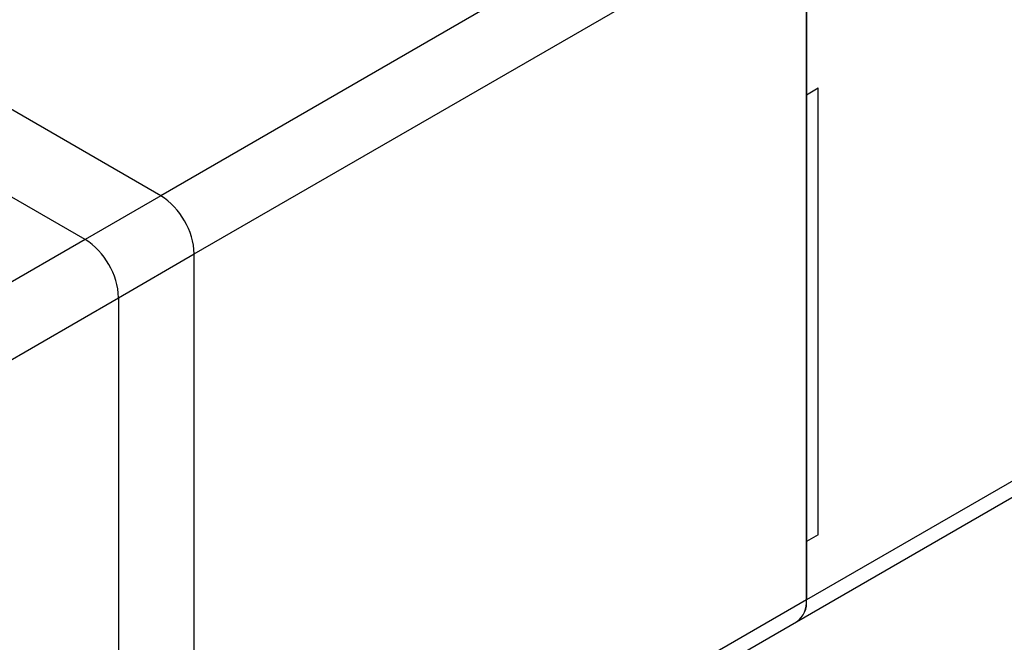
# Model space of a CAD drawing. Header units: millimetres. Extents: x 0 to 559, y 0 to 432.
# Tile 13 of 16: x 428 to 469, y 303 to 330. Entities that reach past the tile are written whole.
import ezdxf

# ---------------------------------------------------------------- set-up
doc = ezdxf.new("R2010")
doc.units = ezdxf.units.MM
doc.header["$LTSCALE"] = 2

msp = doc.modelspace()

# ---------------------------------------------------------------- linework, layer by layer
for p, q in [((459.5677, 337.1255), (433.829, 322.2669)), ((433.829, 322.2669), (408.3732, 336.9622)), ((435.2432, 319.8174), (460.9819, 334.676)), ((460.9819, 334.676), (460.9819, 305.2805)), ((460.9819, 326.5106), (460.9819, 330.5933)), ((460.9819, 326.5106), (461.4769, 326.7963)), ((461.4769, 308.0159), (461.4769, 326.7963)), ((460.9819, 307.7302), (460.9819, 326.5106)), ((430.647, 320.43), (427.1092, 322.4723)), ((433.829, 322.2669), (430.647, 320.43)), ((430.647, 320.43), (390.3419, 297.1623)), ((432.0612, 317.9805), (435.2432, 319.8174)), ((435.2432, 290.4219), (435.2432, 319.8174)), ((391.7562, 294.7128), (432.0612, 317.9805)), ((432.0612, 317.9805), (432.0612, 288.585)), ((478.0939, 315.1591), (460.9819, 305.2805)), ((460.5676, 304.3648), (477.6796, 314.2434)), ((461.4769, 308.0159), (460.9819, 307.7302)), ((460.9819, 305.2805), (460.9819, 307.7302)), ((460.9819, 305.2805), (435.2432, 290.4219)), ((434.8289, 289.5062), (460.5676, 304.3648))]:
    msp.add_line(p, q)
for centre, radius, start, end in [((432.1728, 319.6777), 3.0736, 2.60548, 57.39452), ((428.9908, 317.8407), 3.0736, 2.60548, 57.39452), ((460.0019, 305.1724), 0.986, 305.01333, 6.29885), ((460.0305, 305.1594), 0.9591, 304.05635, 7.25583)]:
    msp.add_arc(centre, radius, start, end)

doc.saveas('drawing.dxf')
